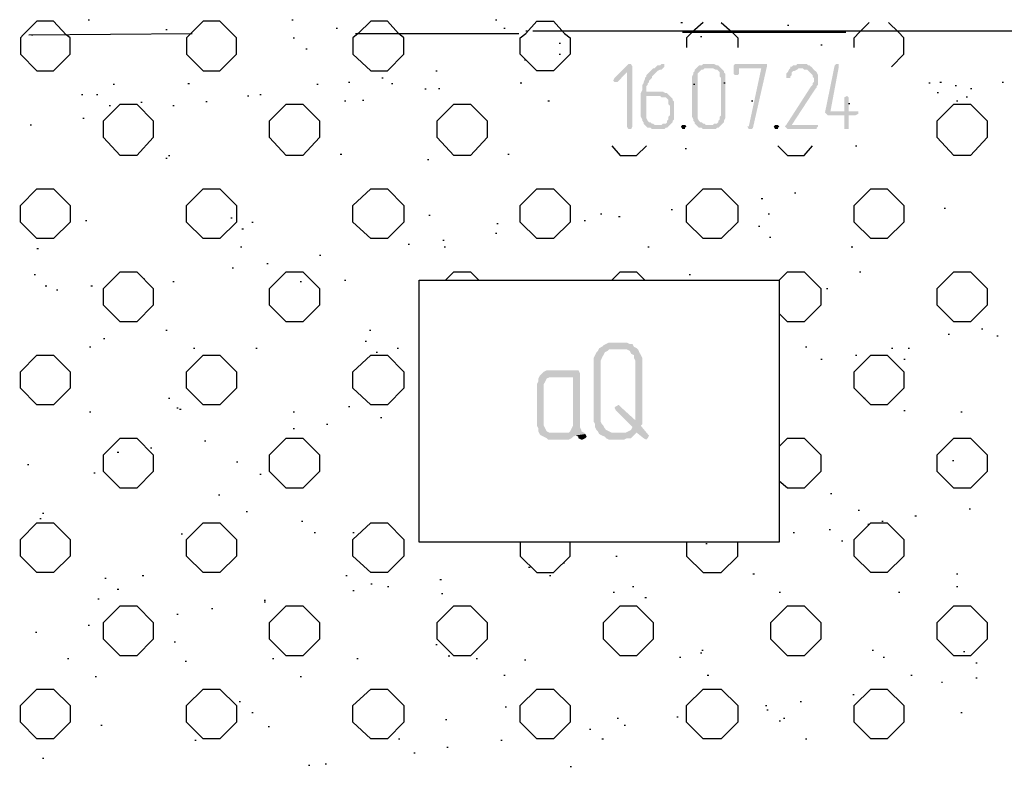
# Model space of a CAD drawing. Header units: millimetres. Extents: x -93479 to 1057970, y -66333 to 172656.
# Tile 169 of 256: x 281933 to 284944, y 48125 to 50410. Entities that reach past the tile are written whole.
import ezdxf

# ---------------------------------------------------------------- set-up
doc = ezdxf.new("R2010")
doc.units = ezdxf.units.MM
doc.layers.add('PDF _Геометрия', color=7, linetype='Continuous')
doc.layers.add('PDF _Сплошная заливка', color=7, linetype='Continuous')

# ---------------------------------------------------------------- blocks, each defined once
blk = doc.blocks.new('геология 4')
at = {"layer": 'PDF _Сплошная заливка', "transparency": 33554559}
for points in [[(91.6851, -11.1261), (91.6834, -11.1261), (91.6667, -11.1428), (91.6651, -11.1461), (91.6667, -11.1478), (91.6701, -11.1478), (91.6817, -11.1361), (91.6884, -11.1294), (91.6867, -11.1261)], [(91.7251, -11.1261), (91.7234, -11.1261), (91.7217, -11.1278), (91.7184, -11.1278), (91.7167, -11.1294), (91.7151, -11.1311), (91.7134, -11.1311), (91.7117, -11.1328), (91.7101, -11.1344), (91.7084, -11.1361), (91.7067, -11.1378), (91.7051, -11.1394), (91.7051, -11.1411), (91.7034, -11.1428), (91.7034, -11.1444), (91.7017, -11.1478), (91.7017, -11.1494), (91.7001, -11.1511), (91.7001, -11.1578), (91.6984, -11.1611), (91.6984, -11.1894), (91.7001, -11.1928), (91.7001, -11.1944), (91.7017, -11.1961), (91.7017, -11.1978), (91.7034, -11.1994), (91.7151, -11.1994), (91.7134, -11.1978), (91.7117, -11.1978), (91.7101, -11.1961), (91.7084, -11.1961), (91.7067, -11.1944), (91.7051, -11.1911), (91.7051, -11.1644), (91.7334, -11.1644), (91.7317, -11.1628), (91.7301, -11.1611), (91.7284, -11.1611), (91.7251, -11.1594), (91.7051, -11.1594), (91.7051, -11.1528), (91.7067, -11.1511), (91.7067, -11.1494), (91.7084, -11.1478), (91.7084, -11.1461), (91.7101, -11.1444), (91.7117, -11.1428), (91.7117, -11.1411), (91.7134, -11.1394), (91.7151, -11.1378), (91.7167, -11.1361), (91.7184, -11.1344), (91.7217, -11.1328), (91.7234, -11.1328), (91.7251, -11.1311), (91.7267, -11.1294), (91.7267, -11.1261)], [(91.7834, -11.1261), (91.7734, -11.1261), (91.7717, -11.1278), (91.7684, -11.1278), (91.7667, -11.1294), (91.7651, -11.1311), (91.7634, -11.1328), (91.7634, -11.1344), (91.7617, -11.1361), (91.7617, -11.1378), (91.7601, -11.1411), (91.7601, -11.1894), (91.7617, -11.1928), (91.7617, -11.1944), (91.7634, -11.1961), (91.7634, -11.1978), (91.7651, -11.1994), (91.7667, -11.2011), (91.7684, -11.2028), (91.7717, -11.2028), (91.7734, -11.2044), (91.7884, -11.2044), (91.7901, -11.2028), (91.7917, -11.2028), (91.7934, -11.2011), (91.7951, -11.1994), (91.7767, -11.1994), (91.7751, -11.1978), (91.7734, -11.1978), (91.7717, -11.1961), (91.7701, -11.1961), (91.7684, -11.1944), (91.7667, -11.1911), (91.7667, -11.1378), (91.7684, -11.1361), (91.7701, -11.1344), (91.7717, -11.1328), (91.7734, -11.1328), (91.7751, -11.1311), (91.7951, -11.1311), (91.7934, -11.1294), (91.7917, -11.1278), (91.7901, -11.1278), (91.7867, -11.1261), (91.7851, -11.1261)], [(91.8467, -11.1261), (91.8117, -11.1261), (91.8101, -11.1278), (91.8101, -11.1378), (91.8117, -11.1394), (91.8151, -11.1394), (91.8167, -11.1378), (91.8167, -11.1311), (91.8434, -11.1311), (91.8501, -11.1294), (91.8501, -11.1261)], [(91.8917, -11.1261), (91.8867, -11.1261), (91.8851, -11.1278), (91.8817, -11.1278), (91.8801, -11.1294), (91.8784, -11.1294), (91.8784, -11.1311), (91.8767, -11.1328), (91.8751, -11.1361), (91.8734, -11.1378), (91.8734, -11.1394), (91.8734, -11.1428), (91.8784, -11.1428), (91.8784, -11.1411), (91.8801, -11.1394), (91.8801, -11.1361), (91.8817, -11.1344), (91.8834, -11.1344), (91.8867, -11.1328), (91.8884, -11.1311), (91.9051, -11.1311), (91.9034, -11.1294), (91.9017, -11.1278), (91.9001, -11.1278), (91.8984, -11.1261), (91.8934, -11.1261)], [(91.9351, -11.1261), (91.9334, -11.1261), (91.9317, -11.1278), (91.9201, -11.1844), (91.9217, -11.1861), (91.9234, -11.1878), (91.9434, -11.1878), (91.9434, -11.2044), (91.9484, -11.2044), (91.9484, -11.2011), (91.9484, -11.1878), (91.9567, -11.1878), (91.9601, -11.1861), (91.9601, -11.1828), (91.9267, -11.1828), (91.9367, -11.1294), (91.9367, -11.1261)], [(91.6884, -11.1294), (91.6817, -11.1361), (91.6817, -11.2011), (91.6834, -11.2044), (91.6867, -11.2044), (91.6884, -11.2011)], [(91.7951, -11.1311), (91.7834, -11.1311), (91.7851, -11.1311), (91.7884, -11.1328), (91.7901, -11.1328), (91.7917, -11.1344), (91.7934, -11.1361), (91.7934, -11.1411), (91.7951, -11.1428), (91.7951, -11.1878), (91.7934, -11.1894), (91.7934, -11.1928), (91.7917, -11.1944), (91.7917, -11.1961), (91.7901, -11.1978), (91.7867, -11.1978), (91.7851, -11.1994), (91.7767, -11.1994), (91.7951, -11.1994), (91.7967, -11.1978), (91.7984, -11.1961), (91.7984, -11.1944), (91.8001, -11.1911), (91.8001, -11.1378), (91.7984, -11.1361), (91.7984, -11.1344), (91.7967, -11.1328)], [(91.8501, -11.1294), (91.8434, -11.1311), (91.8284, -11.2011), (91.8267, -11.2011), (91.8284, -11.2044), (91.8317, -11.2044), (91.8334, -11.2028)], [(91.9051, -11.1311), (91.8917, -11.1311), (91.8934, -11.1311), (91.8951, -11.1328), (91.8984, -11.1328), (91.9001, -11.1344), (91.9017, -11.1361), (91.9034, -11.1378), (91.9051, -11.1394), (91.9051, -11.1411), (91.9067, -11.1428), (91.9067, -11.1478), (91.9051, -11.1494), (91.9051, -11.1511), (91.9034, -11.1528), (91.8734, -11.1994), (91.8717, -11.2011), (91.8734, -11.2028), (91.8751, -11.2044), (91.9101, -11.2044), (91.9101, -11.2028), (91.9117, -11.2011), (91.9117, -11.1994), (91.8801, -11.1994), (91.9084, -11.1561), (91.9101, -11.1544), (91.9101, -11.1528), (91.9117, -11.1511), (91.9117, -11.1394), (91.9101, -11.1361), (91.9084, -11.1344), (91.9067, -11.1328)], [(91.7334, -11.1644), (91.7217, -11.1644), (91.7234, -11.1661), (91.7284, -11.1661), (91.7301, -11.1678), (91.7317, -11.1694), (91.7317, -11.1744), (91.7334, -11.1761), (91.7334, -11.1878), (91.7317, -11.1894), (91.7317, -11.1928), (91.7301, -11.1944), (91.7301, -11.1961), (91.7284, -11.1978), (91.7251, -11.1978), (91.7234, -11.1994), (91.7034, -11.1994), (91.7051, -11.2011), (91.7067, -11.2028), (91.7101, -11.2028), (91.7117, -11.2044), (91.7267, -11.2044), (91.7284, -11.2028), (91.7301, -11.2028), (91.7317, -11.2011), (91.7334, -11.1994), (91.7351, -11.1978), (91.7367, -11.1961), (91.7367, -11.1944), (91.7384, -11.1928), (91.7384, -11.1711), (91.7367, -11.1694), (91.7367, -11.1678), (91.7351, -11.1661)], [(91.9467, -11.1644), (91.9434, -11.1661), (91.9434, -11.1678), (91.9434, -11.1828), (91.9267, -11.1828), (91.9484, -11.1828), (91.9484, -11.1661)], [(91.7501, -11.1994), (91.7484, -11.1994), (91.7467, -11.2011), (91.7484, -11.2044), (91.7517, -11.2044), (91.7517, -11.2028), (91.7534, -11.2011), (91.7517, -11.1994)], [(91.8617, -11.1994), (91.8601, -11.1994), (91.8584, -11.2011), (91.8601, -11.2044), (91.8634, -11.2044), (91.8634, -11.2028), (91.8651, -11.2011), (91.8634, -11.1994)], [(91.6484, -11.4678), (91.6467, -11.4711), (91.6451, -11.4728), (91.6434, -11.4761), (91.6417, -11.4794), (91.6417, -11.5561), (91.6434, -11.5594), (91.6434, -11.5628), (91.6451, -11.5661), (91.6467, -11.5678), (91.6484, -11.5711), (91.6667, -11.5694), (91.6634, -11.5694), (91.6601, -11.5678), (91.6567, -11.5661), (91.6551, -11.5644), (91.6534, -11.5611), (91.6517, -11.5594), (91.6501, -11.5561), (91.6501, -11.4828), (91.6517, -11.4794), (91.6534, -11.4761), (91.6551, -11.4728), (91.6584, -11.4711), (91.6601, -11.4694), (91.6751, -11.4694)], [(91.6751, -11.4611), (91.6601, -11.4611), (91.6567, -11.4628), (91.6534, -11.4644), (91.6517, -11.4661), (91.6484, -11.4678), (91.6751, -11.4694), (91.6817, -11.4694), (91.6851, -11.4711), (91.6867, -11.4744), (91.6901, -11.4761), (91.6901, -11.4794), (91.6917, -11.4828), (91.6917, -11.5544), (91.7001, -11.5561), (91.7001, -11.4794), (91.6984, -11.4761), (91.6967, -11.4728), (91.6951, -11.4694), (91.6934, -11.4678), (91.6901, -11.4661), (91.6884, -11.4628), (91.6851, -11.4628), (91.6817, -11.4611), (91.6784, -11.4611)], [(91.6201, -11.4944), (91.5851, -11.4944), (91.5817, -11.4961), (91.5784, -11.4994), (91.5767, -11.5011), (91.6167, -11.5028), (91.6167, -11.5611), (91.6151, -11.5644), (91.6134, -11.5678), (91.6117, -11.5694), (91.5917, -11.5694), (91.6301, -11.5694), (91.6267, -11.5678), (91.6267, -11.5661), (91.6251, -11.5628), (91.6251, -11.4978), (91.6234, -11.4944), (91.6217, -11.4944)], [(91.5767, -11.5011), (91.5751, -11.5044), (91.5751, -11.5078), (91.5734, -11.5111), (91.5734, -11.5611), (91.5751, -11.5644), (91.5751, -11.5678), (91.5767, -11.5711), (91.5784, -11.5728), (91.5817, -11.5744), (91.5851, -11.5761), (91.5867, -11.5778), (91.6117, -11.5778), (91.6151, -11.5761), (91.6167, -11.5744), (91.6201, -11.5728), (91.6317, -11.5711), (91.6301, -11.5694), (91.5884, -11.5694), (91.5851, -11.5678), (91.5834, -11.5644), (91.5817, -11.5611), (91.5817, -11.5111), (91.5834, -11.5078), (91.5851, -11.5044), (91.5884, -11.5028), (91.6167, -11.5028)], [(91.6717, -11.5361), (91.6684, -11.5378), (91.6667, -11.5394), (91.6684, -11.5428), (91.6884, -11.5628), (91.6867, -11.5661), (91.6834, -11.5678), (91.6801, -11.5694), (91.6934, -11.5694), (91.7017, -11.5761), (91.7051, -11.5778), (91.7067, -11.5761), (91.7084, -11.5728), (91.7067, -11.5711), (91.6984, -11.5611), (91.7001, -11.5594), (91.7001, -11.5561), (91.6917, -11.5544), (91.6734, -11.5378)], [(91.6317, -11.5711), (91.6201, -11.5728), (91.6234, -11.5744), (91.6234, -11.5761), (91.6267, -11.5778), (91.6284, -11.5778), (91.6317, -11.5761), (91.6334, -11.5744)], [(91.6801, -11.5694), (91.6667, -11.5694), (91.6484, -11.5711), (91.6517, -11.5728), (91.6551, -11.5744), (91.6567, -11.5761), (91.6601, -11.5778), (91.6784, -11.5778), (91.6817, -11.5761), (91.6867, -11.5761), (91.6884, -11.5744), (91.6917, -11.5711), (91.6934, -11.5694)]]:
    blk.add_hatch(color=7, dxfattribs=at).paths.add_polyline_path(points)
at = {"layer": 'PDF _Геометрия', "color": 7, "lineweight": 25}
for points in [[(90.9517, -11.1144), (90.9717, -11.1344), (90.9917, -11.1344), (91.0117, -11.1144), (91.0117, -11.0944), (91.0067, -11.0911), (90.9917, -11.0744), (90.9717, -11.0744), (90.9551, -11.0911), (90.9517, -11.0944)], [(91.1517, -11.1144), (91.1717, -11.1344), (91.1917, -11.1344), (91.2117, -11.1144), (91.2117, -11.0944), (91.2067, -11.0894), (91.1917, -11.0744), (91.1717, -11.0744), (91.1567, -11.0894), (91.1517, -11.0944)], [(91.3517, -11.1144), (91.3734, -11.1344), (91.3934, -11.1344), (91.4134, -11.1144), (91.4134, -11.0944), (91.4067, -11.0894), (91.3934, -11.0744), (91.3734, -11.0744), (91.3584, -11.0894), (91.3517, -11.0944)], [(91.5534, -11.1144), (91.5534, -11.0944), (91.5601, -11.0894), (91.5734, -11.0744), (91.5934, -11.0744), (91.6067, -11.0894), (91.6134, -11.0944), (91.6134, -11.1144), (91.5934, -11.1344), (91.5734, -11.1344)], [(91.0517, -11.2144), (91.0517, -11.1944), (91.0717, -11.1744), (91.0917, -11.1744), (91.1117, -11.1944), (91.1117, -11.2144), (91.0917, -11.2361), (91.0717, -11.2361)], [(91.2517, -11.2144), (91.2517, -11.1944), (91.2717, -11.1744), (91.2917, -11.1744), (91.3117, -11.1944), (91.3117, -11.2144), (91.2917, -11.2361), (91.2717, -11.2361)], [(91.4534, -11.2144), (91.4534, -11.1944), (91.4734, -11.1744), (91.4934, -11.1744), (91.5134, -11.1944), (91.5134, -11.2144), (91.4934, -11.2361), (91.4734, -11.2361)], [(92.0551, -11.2144), (92.0551, -11.1944), (92.0751, -11.1744), (92.0951, -11.1744), (92.1151, -11.1944), (92.1151, -11.2144), (92.0951, -11.2361), (92.0751, -11.2361)], [(90.9517, -11.3161), (90.9517, -11.2961), (90.9717, -11.2761), (90.9917, -11.2761), (91.0117, -11.2961), (91.0117, -11.3161), (90.9917, -11.3361), (90.9717, -11.3361)], [(91.1517, -11.3161), (91.1517, -11.2961), (91.1717, -11.2761), (91.1917, -11.2761), (91.2117, -11.2961), (91.2117, -11.3161), (91.1917, -11.3361), (91.1717, -11.3361)], [(91.3517, -11.3161), (91.3517, -11.2961), (91.3734, -11.2761), (91.3934, -11.2761), (91.4134, -11.2961), (91.4134, -11.3161), (91.3934, -11.3361), (91.3734, -11.3361)], [(91.5534, -11.3161), (91.5534, -11.2961), (91.5734, -11.2761), (91.5934, -11.2761), (91.6134, -11.2961), (91.6134, -11.3161), (91.5934, -11.3361), (91.5734, -11.3361)], [(91.7534, -11.3161), (91.7534, -11.2961), (91.7734, -11.2761), (91.7951, -11.2761), (91.8151, -11.2961), (91.8151, -11.3161), (91.7951, -11.3361), (91.7734, -11.3361)], [(91.9551, -11.3161), (91.9551, -11.2961), (91.9751, -11.2761), (91.9951, -11.2761), (92.0151, -11.2961), (92.0151, -11.3161), (91.9951, -11.3361), (91.9751, -11.3361)], [(91.0517, -11.4161), (91.0517, -11.3961), (91.0717, -11.3761), (91.0917, -11.3761), (91.1117, -11.3961), (91.1117, -11.4161), (91.0917, -11.4361), (91.0717, -11.4361)], [(91.2517, -11.4161), (91.2517, -11.3961), (91.2717, -11.3761), (91.2917, -11.3761), (91.3117, -11.3961), (91.3117, -11.4161), (91.2917, -11.4361), (91.2717, -11.4361)], [(91.4317, -11.5428), (91.4317, -11.3861), (91.8651, -11.3861), (91.8651, -11.7011), (91.4317, -11.7011)], [(92.0551, -11.4161), (92.0551, -11.3961), (92.0751, -11.3761), (92.0951, -11.3761), (92.1151, -11.3961), (92.1151, -11.4161), (92.0951, -11.4361), (92.0751, -11.4361)], [(90.9517, -11.5161), (90.9517, -11.4961), (90.9717, -11.4761), (90.9917, -11.4761), (91.0117, -11.4961), (91.0117, -11.5161), (90.9917, -11.5361), (90.9717, -11.5361)], [(91.1517, -11.5161), (91.1517, -11.4961), (91.1717, -11.4761), (91.1917, -11.4761), (91.2117, -11.4961), (91.2117, -11.5161), (91.1917, -11.5361), (91.1717, -11.5361)], [(91.3517, -11.5161), (91.3517, -11.4961), (91.3734, -11.4761), (91.3934, -11.4761), (91.4134, -11.4961), (91.4134, -11.5161), (91.3934, -11.5361), (91.3734, -11.5361)], [(91.9551, -11.5161), (91.9551, -11.4961), (91.9751, -11.4761), (91.9951, -11.4761), (92.0151, -11.4961), (92.0151, -11.5161), (91.9951, -11.5361), (91.9751, -11.5361)], [(91.0517, -11.6161), (91.0517, -11.5961), (91.0717, -11.5761), (91.0917, -11.5761), (91.1117, -11.5961), (91.1117, -11.6161), (91.0917, -11.6361), (91.0717, -11.6361)], [(91.2517, -11.6161), (91.2517, -11.5961), (91.2717, -11.5761), (91.2917, -11.5761), (91.3117, -11.5961), (91.3117, -11.6161), (91.2917, -11.6361), (91.2717, -11.6361)], [(92.0551, -11.6161), (92.0551, -11.5961), (92.0751, -11.5761), (92.0951, -11.5761), (92.1151, -11.5961), (92.1151, -11.6161), (92.0951, -11.6361), (92.0751, -11.6361)], [(90.9517, -11.7178), (90.9517, -11.6978), (90.9717, -11.6778), (90.9917, -11.6778), (91.0117, -11.6978), (91.0117, -11.7178), (90.9917, -11.7378), (90.9717, -11.7378)], [(91.1517, -11.7178), (91.1517, -11.6978), (91.1717, -11.6778), (91.1917, -11.6778), (91.2117, -11.6978), (91.2117, -11.7178), (91.1917, -11.7378), (91.1717, -11.7378)], [(91.3517, -11.7178), (91.3517, -11.6978), (91.3734, -11.6778), (91.3934, -11.6778), (91.4134, -11.6978), (91.4134, -11.7178), (91.3934, -11.7378), (91.3734, -11.7378)], [(91.9551, -11.7178), (91.9551, -11.6978), (91.9751, -11.6778), (91.9951, -11.6778), (92.0151, -11.6978), (92.0151, -11.7178), (91.9951, -11.7378), (91.9751, -11.7378)], [(91.0517, -11.8178), (91.0517, -11.7978), (91.0717, -11.7778), (91.0917, -11.7778), (91.1117, -11.7978), (91.1117, -11.8178), (91.0917, -11.8378), (91.0717, -11.8378)], [(91.2517, -11.8178), (91.2517, -11.7978), (91.2717, -11.7778), (91.2917, -11.7778), (91.3117, -11.7978), (91.3117, -11.8178), (91.2917, -11.8378), (91.2717, -11.8378)], [(91.4534, -11.8178), (91.4534, -11.7978), (91.4734, -11.7778), (91.4934, -11.7778), (91.5134, -11.7978), (91.5134, -11.8178), (91.4934, -11.8378), (91.4734, -11.8378)], [(91.6534, -11.8178), (91.6534, -11.7978), (91.6734, -11.7778), (91.6934, -11.7778), (91.7134, -11.7978), (91.7134, -11.8178), (91.6934, -11.8378), (91.6734, -11.8378)], [(91.8551, -11.8178), (91.8551, -11.7978), (91.8751, -11.7778), (91.8951, -11.7778), (91.9151, -11.7978), (91.9151, -11.8178), (91.8951, -11.8378), (91.8751, -11.8378)], [(92.0551, -11.8178), (92.0551, -11.7978), (92.0751, -11.7778), (92.0951, -11.7778), (92.1151, -11.7978), (92.1151, -11.8178), (92.0951, -11.8378), (92.0751, -11.8378)], [(90.9517, -11.9178), (90.9517, -11.8978), (90.9717, -11.8778), (90.9917, -11.8778), (91.0117, -11.8978), (91.0117, -11.9178), (90.9917, -11.9378), (90.9717, -11.9378)], [(91.1517, -11.9178), (91.1517, -11.8978), (91.1717, -11.8778), (91.1917, -11.8778), (91.2117, -11.8978), (91.2117, -11.9178), (91.1917, -11.9378), (91.1717, -11.9378)], [(91.3517, -11.9178), (91.3517, -11.8978), (91.3734, -11.8778), (91.3934, -11.8778), (91.4134, -11.8978), (91.4134, -11.9178), (91.3934, -11.9378), (91.3734, -11.9378)], [(91.5534, -11.9178), (91.5534, -11.8978), (91.5734, -11.8778), (91.5934, -11.8778), (91.6134, -11.8978), (91.6134, -11.9178), (91.5934, -11.9378), (91.5734, -11.9378)], [(91.7534, -11.9178), (91.7534, -11.8978), (91.7734, -11.8778), (91.7951, -11.8778), (91.8151, -11.8978), (91.8151, -11.9178), (91.7951, -11.9378), (91.7734, -11.9378)], [(91.9551, -11.9178), (91.9551, -11.8978), (91.9751, -11.8778), (91.9951, -11.8778), (92.0151, -11.8978), (92.0151, -11.9178), (91.9951, -11.9378), (91.9751, -11.9378)]]:
    blk.add_lwpolyline(points, close=True, dxfattribs=at)
for points in [[(91.0334, -11.0728), (91.0351, -11.0728)], [(91.2784, -11.0728), (91.2801, -11.0728)], [(91.5234, -11.0728), (91.5251, -11.0728)], [(91.7467, -11.0761), (91.7484, -11.0761)], [(91.7734, -11.0761), (91.7601, -11.0878), (91.7534, -11.0944), (91.7534, -11.1061)], [(91.7951, -11.0761), (91.8084, -11.0878), (91.8151, -11.0944), (91.8151, -11.1061)], [(91.8751, -11.0794), (91.8767, -11.0794)], [(91.9551, -11.1061), (91.9551, -11.0944), (91.9617, -11.0878), (91.9734, -11.0761)], [(92.0001, -11.1294), (92.0151, -11.1144), (92.0151, -11.0944), (92.0084, -11.0878), (91.9967, -11.0761)], [(90.9617, -11.0911), (91.1584, -11.0894)], [(90.9651, -11.0911), (90.9667, -11.0911)], [(91.1267, -11.0844), (91.1284, -11.0844)], [(91.3317, -11.0828), (91.3334, -11.0828)], [(91.3551, -11.0894), (91.5517, -11.0894)], [(91.5334, -11.0828), (91.5351, -11.0828)], [(91.5601, -11.0861), (91.5617, -11.0861)], [(91.5684, -11.0861), (92.1584, -11.0861)], [(91.7484, -11.0878), (91.9451, -11.0878)], [(91.8117, -11.0878), (91.8134, -11.0878)], [(91.2801, -11.0944), (91.2817, -11.0944)], [(91.6001, -11.1011), (91.6017, -11.1011)], [(91.7701, -11.0928), (91.7717, -11.0928)], [(91.9151, -11.1028), (91.9167, -11.1028)], [(91.2951, -11.1078), (91.2967, -11.1078)], [(91.6001, -11.1144), (91.6017, -11.1144)], [(91.5584, -11.1211), (91.5601, -11.1211)], [(91.4517, -11.1344), (91.4534, -11.1344)], [(91.0634, -11.1504), (91.0651, -11.1504)], [(91.1534, -11.1494), (91.1551, -11.1494)], [(91.3084, -11.1504), (91.3101, -11.1504)], [(91.3467, -11.1478), (91.3484, -11.1478)], [(91.3867, -11.1428), (91.3884, -11.1428)], [(91.3984, -11.1494), (91.4001, -11.1494)], [(91.5534, -11.1487), (91.5551, -11.1487)], [(91.7617, -11.1504), (91.7634, -11.1504)], [(91.7984, -11.1487), (91.8001, -11.1487)], [(92.0451, -11.1487), (92.0467, -11.1487)], [(92.0584, -11.1478), (92.0601, -11.1478)], [(92.1334, -11.1478), (92.1351, -11.1478)], [(91.4384, -11.1561), (91.4401, -11.1561)], [(91.4551, -11.1554), (91.4567, -11.1554)], [(92.0551, -11.1604), (92.0567, -11.1604)], [(92.0767, -11.152), (92.0784, -11.152)], [(92.0951, -11.1554), (92.0967, -11.1554)], [(91.0251, -11.1628), (91.0267, -11.1628)], [(91.0434, -11.1628), (91.0451, -11.1628)], [(91.0967, -11.172), (91.0984, -11.172)], [(91.1751, -11.1711), (91.1767, -11.1711)], [(91.2251, -11.1644), (91.2267, -11.1644)], [(91.2401, -11.1628), (91.2417, -11.1628)], [(91.3417, -11.1704), (91.3434, -11.1704)], [(91.3634, -11.1694), (91.3651, -11.1694)], [(91.5867, -11.1704), (91.5884, -11.1704)], [(91.8317, -11.1704), (91.8334, -11.1704)], [(91.9484, -11.1737), (91.9501, -11.1737)], [(92.0784, -11.1704), (92.0801, -11.1704)], [(92.0901, -11.1654), (92.0917, -11.1654)], [(91.0584, -11.1761), (91.0601, -11.1761)], [(91.1351, -11.1761), (91.1367, -11.1761)], [(91.0267, -11.1911), (91.0284, -11.1911)], [(90.9634, -11.1994), (90.9651, -11.1994)], [(91.6634, -11.2244), (91.6734, -11.2361), (91.6934, -11.2361), (91.7051, -11.2244)], [(91.7517, -11.2278), (91.7534, -11.2278)], [(91.8634, -11.2244), (91.8751, -11.2361), (91.8951, -11.2361), (91.9051, -11.2244)], [(91.9567, -11.2244), (91.9584, -11.2244)], [(91.1267, -11.2394), (91.1284, -11.2394)], [(91.1301, -11.2361), (91.1317, -11.2361)], [(91.3367, -11.2344), (91.3384, -11.2344)], [(91.4417, -11.2411), (91.4434, -11.2411)], [(91.5384, -11.2344), (91.5401, -11.2344)], [(91.8834, -11.2811), (91.8851, -11.2811)], [(91.8434, -11.2878), (91.8451, -11.2878)], [(91.7351, -11.3011), (91.7367, -11.3011)], [(92.0634, -11.2994), (92.0651, -11.2994)], [(91.0301, -11.3144), (91.0317, -11.3144)], [(91.2051, -11.3111), (91.2067, -11.3111)], [(91.2301, -11.3161), (91.2317, -11.3161)], [(91.4434, -11.3078), (91.4451, -11.3078)], [(91.6301, -11.3144), (91.6317, -11.3144)], [(91.6501, -11.3061), (91.6517, -11.3061)], [(91.6717, -11.3094), (91.6734, -11.3094)], [(91.8517, -11.3061), (91.8534, -11.3061)], [(91.2184, -11.3244), (91.2201, -11.3244)], [(91.5251, -11.3178), (91.5267, -11.3178)], [(91.8401, -11.3211), (91.8417, -11.3211)], [(91.4601, -11.3378), (91.4617, -11.3378)], [(91.5234, -11.3294), (91.5251, -11.3294)], [(91.8534, -11.3344), (91.8551, -11.3344)], [(90.9717, -11.3478), (90.9734, -11.3478)], [(91.2167, -11.3461), (91.2184, -11.3461)], [(91.4184, -11.3428), (91.4201, -11.3428)], [(91.4617, -11.3461), (91.4634, -11.3461)], [(91.7067, -11.3461), (91.7084, -11.3461)], [(91.9517, -11.3461), (91.9534, -11.3461)], [(91.3117, -11.3561), (91.3134, -11.3561)], [(91.2067, -11.3711), (91.2084, -11.3711)], [(91.2484, -11.3661), (91.2501, -11.3661)], [(90.9684, -11.3794), (90.9701, -11.3794)], [(91.1001, -11.3844), (91.1017, -11.3844)], [(91.1351, -11.3878), (91.1367, -11.3878)], [(91.2884, -11.3878), (91.2901, -11.3878)], [(91.3417, -11.3861), (91.3434, -11.3861)], [(91.4634, -11.3861), (91.4734, -11.3761), (91.4934, -11.3761), (91.5034, -11.3861)], [(91.6634, -11.3861), (91.6734, -11.3761), (91.6934, -11.3761), (91.7034, -11.3861)], [(91.7567, -11.3794), (91.7584, -11.3794)], [(91.8651, -11.3861), (91.8751, -11.3761), (91.8951, -11.3761), (91.9151, -11.3961), (91.9151, -11.4161), (91.8951, -11.4361), (91.8751, -11.4361), (91.8651, -11.4261)], [(91.9617, -11.3761), (91.9634, -11.3761)], [(90.9817, -11.3928), (90.9834, -11.3928)], [(90.9951, -11.3978), (90.9967, -11.3978)], [(91.0367, -11.3928), (91.0384, -11.3928)], [(91.9217, -11.3961), (91.9234, -11.3961)], [(91.1267, -11.4461), (91.1284, -11.4461)], [(91.3717, -11.4461), (91.3734, -11.4461)], [(92.1084, -11.4444), (92.1101, -11.4444)], [(91.0517, -11.4561), (91.0534, -11.4561)], [(92.0684, -11.4511), (92.0701, -11.4511)], [(92.1267, -11.4528), (92.1284, -11.4528)], [(91.0351, -11.4661), (91.0367, -11.4661)], [(91.1601, -11.4678), (91.1617, -11.4678)], [(91.2351, -11.4678), (91.2367, -11.4678)], [(91.3667, -11.4594), (91.3684, -11.4594)], [(91.4051, -11.4678), (91.4067, -11.4678)], [(91.8967, -11.4661), (91.8984, -11.4661)], [(92.0001, -11.4678), (92.0017, -11.4678)], [(92.0201, -11.4678), (92.0217, -11.4678)], [(91.3801, -11.4728), (91.3817, -11.4728)], [(91.9151, -11.4811), (91.9167, -11.4811)], [(91.9567, -11.4761), (91.9584, -11.4761)], [(92.0151, -11.4811), (92.0167, -11.4811)], [(91.1301, -11.5278), (91.1317, -11.5278)], [(91.9667, -11.5278), (91.9684, -11.5278)], [(91.1401, -11.5394), (91.1417, -11.5394)], [(91.1434, -11.5411), (91.1451, -11.5411)], [(91.3467, -11.5378), (91.3484, -11.5378)], [(91.0351, -11.5444), (91.0367, -11.5444)], [(91.2801, -11.5444), (91.2817, -11.5444)], [(91.3851, -11.5511), (91.3867, -11.5511)], [(92.0151, -11.5428), (92.0167, -11.5428)], [(92.0834, -11.5444), (92.0851, -11.5444)], [(91.2801, -11.5644), (91.2817, -11.5644)], [(91.3201, -11.5594), (91.3217, -11.5594)], [(91.8651, -11.5861), (91.8751, -11.5761), (91.8951, -11.5761), (91.9151, -11.5961), (91.9151, -11.6161), (91.8951, -11.6361), (91.8751, -11.6361), (91.8651, -11.6278)], [(91.1084, -11.5878), (91.1101, -11.5878)], [(91.1734, -11.5794), (91.1751, -11.5794)], [(91.0684, -11.5928), (91.0701, -11.5928)], [(90.9601, -11.6078), (90.9617, -11.6078)], [(91.2117, -11.6044), (91.2134, -11.6044)], [(92.0734, -11.6028), (92.0751, -11.6028)], [(91.0401, -11.6178), (91.0417, -11.6178)], [(91.2401, -11.6194), (91.2417, -11.6194)], [(91.1901, -11.6444), (91.1917, -11.6444)], [(91.9267, -11.6428), (91.9284, -11.6428)], [(90.9784, -11.6661), (90.9801, -11.6661)], [(91.2234, -11.6644), (91.2251, -11.6644)], [(91.9601, -11.6628), (91.9617, -11.6628)], [(92.0284, -11.6694), (92.0301, -11.6694)], [(92.0934, -11.6611), (92.0951, -11.6611)], [(90.9751, -11.6728), (90.9767, -11.6728)], [(91.2901, -11.6761), (91.2917, -11.6761)], [(91.9717, -11.6794), (91.9734, -11.6794)], [(91.9884, -11.6761), (91.9901, -11.6761)], [(91.1451, -11.6911), (91.1467, -11.6911)], [(91.3051, -11.6894), (91.3067, -11.6894)], [(91.3517, -11.6894), (91.3534, -11.6894)], [(91.8817, -11.6894), (91.8834, -11.6894)], [(91.9251, -11.6861), (91.9267, -11.6861)], [(91.5534, -11.7011), (91.5534, -11.7178), (91.5734, -11.7378), (91.5934, -11.7378), (91.6134, -11.7178), (91.6134, -11.7011)], [(91.7534, -11.7011), (91.7534, -11.7178), (91.7734, -11.7378), (91.7951, -11.7378), (91.8151, -11.7178), (91.8151, -11.7011)], [(91.7767, -11.7028), (91.7784, -11.7028)], [(91.9401, -11.6994), (91.9417, -11.6994)], [(91.6684, -11.7178), (91.6701, -11.7178)], [(91.5634, -11.7311), (91.5651, -11.7311)], [(91.6051, -11.7261), (91.6067, -11.7261)], [(91.0984, -11.7411), (91.1001, -11.7411)], [(91.3434, -11.7411), (91.3451, -11.7411)], [(91.5884, -11.7411), (91.5901, -11.7411)], [(91.8334, -11.7394), (91.8351, -11.7394)], [(92.0784, -11.7394), (92.0801, -11.7394)], [(91.0534, -11.7444), (91.0551, -11.7444)], [(91.3734, -11.7511), (91.3751, -11.7511)], [(91.3934, -11.7544), (91.3951, -11.7544)], [(91.4567, -11.7461), (91.4584, -11.7461)], [(91.6884, -11.7544), (91.6901, -11.7544)], [(92.0784, -11.7544), (92.0801, -11.7544)], [(91.0684, -11.7578), (91.0701, -11.7578)], [(91.3517, -11.7594), (91.3534, -11.7594)], [(91.4584, -11.7628), (91.4601, -11.7628)], [(91.6651, -11.7611), (91.6667, -11.7611)], [(91.8651, -11.7611), (91.8667, -11.7611)], [(92.0084, -11.7611), (92.0101, -11.7611)], [(91.0451, -11.7694), (91.0467, -11.7694)], [(91.2451, -11.7711), (91.2467, -11.7711)], [(91.2451, -11.7728), (91.2467, -11.7728)], [(91.7034, -11.7678), (91.7051, -11.7678)], [(91.1401, -11.7878), (91.1417, -11.7878)], [(91.1817, -11.7811), (91.1834, -11.7811)], [(91.0334, -11.8011), (91.0351, -11.8011)], [(90.9701, -11.8094), (90.9717, -11.8094)], [(91.1367, -11.8211), (91.1384, -11.8211)], [(91.4517, -11.8244), (91.4534, -11.8244)], [(91.4667, -11.8378), (91.4684, -11.8378)], [(91.7701, -11.8344), (91.7717, -11.8344)], [(91.7717, -11.8311), (91.7734, -11.8311)], [(91.9767, -11.8311), (91.9784, -11.8311)], [(92.0867, -11.8328), (92.0884, -11.8328)], [(91.0084, -11.8411), (91.0101, -11.8411)], [(91.1501, -11.8444), (91.1517, -11.8444)], [(91.2551, -11.8411), (91.2567, -11.8411)], [(91.3567, -11.8411), (91.3584, -11.8411)], [(91.5001, -11.8411), (91.5017, -11.8411)], [(91.5584, -11.8428), (91.5601, -11.8428)], [(91.7451, -11.8394), (91.7467, -11.8394)], [(91.9901, -11.8394), (91.9917, -11.8394)], [(92.1017, -11.8461), (92.1034, -11.8461)], [(91.5334, -11.8611), (91.5351, -11.8611)], [(91.7784, -11.8611), (91.7801, -11.8611)], [(92.0234, -11.8611), (92.0251, -11.8611)], [(91.0417, -11.8628), (91.0434, -11.8628)], [(91.2884, -11.8628), (91.2901, -11.8628)], [(92.0601, -11.8694), (92.0617, -11.8694)], [(92.1017, -11.8644), (92.1034, -11.8644)], [(91.9534, -11.8844), (91.9551, -11.8844)], [(91.2151, -11.8928), (91.2167, -11.8928)], [(91.8901, -11.8928), (91.8917, -11.8928)], [(91.2301, -11.9061), (91.2317, -11.9061)], [(91.5351, -11.8994), (91.5367, -11.8994)], [(91.8484, -11.8978), (91.8501, -11.8978)], [(91.8501, -11.9028), (91.8517, -11.9028)], [(92.0834, -11.9061), (92.0851, -11.9061)], [(91.0484, -11.9211), (91.0501, -11.9211)], [(91.4634, -11.9144), (91.4651, -11.9144)], [(91.6701, -11.9128), (91.6717, -11.9128)], [(91.6784, -11.9211), (91.6801, -11.9211)], [(91.7417, -11.9111), (91.7434, -11.9111)], [(91.8651, -11.9161), (91.8667, -11.9161)], [(91.8701, -11.9128), (91.8717, -11.9128)], [(91.2501, -11.9228), (91.2517, -11.9228)], [(91.6367, -11.9261), (91.6384, -11.9261)], [(91.1617, -11.9394), (91.1634, -11.9394)], [(91.4067, -11.9378), (91.4084, -11.9378)], [(91.5301, -11.9394), (91.5317, -11.9394)], [(91.6517, -11.9378), (91.6534, -11.9378)], [(91.8967, -11.9378), (91.8984, -11.9378)], [(91.4251, -11.9544), (91.4267, -11.9544)], [(91.4651, -11.9478), (91.4667, -11.9478)], [(90.9784, -11.9611), (90.9801, -11.9611)], [(91.3184, -11.9678), (91.3201, -11.9678)], [(91.2984, -11.9694), (91.3001, -11.9694)], [(91.6134, -11.9711), (91.6151, -11.9711)]]:
    blk.add_lwpolyline(points, dxfattribs=at)
blk.add_arc((92.5636, 1.1932), 13.3177, 249.19532, 289.29891, dxfattribs=at)

msp = doc.modelspace()

# ---------------------------------------------------------------- block references
at = {"color": 7, "xscale": 2541.29606099, "yscale": 2541.29606099, "zscale": 2541.29606099}
msp.add_blockref('геология 4', (50799.8, 78549.5), dxfattribs=at)

doc.saveas('drawing.dxf')
